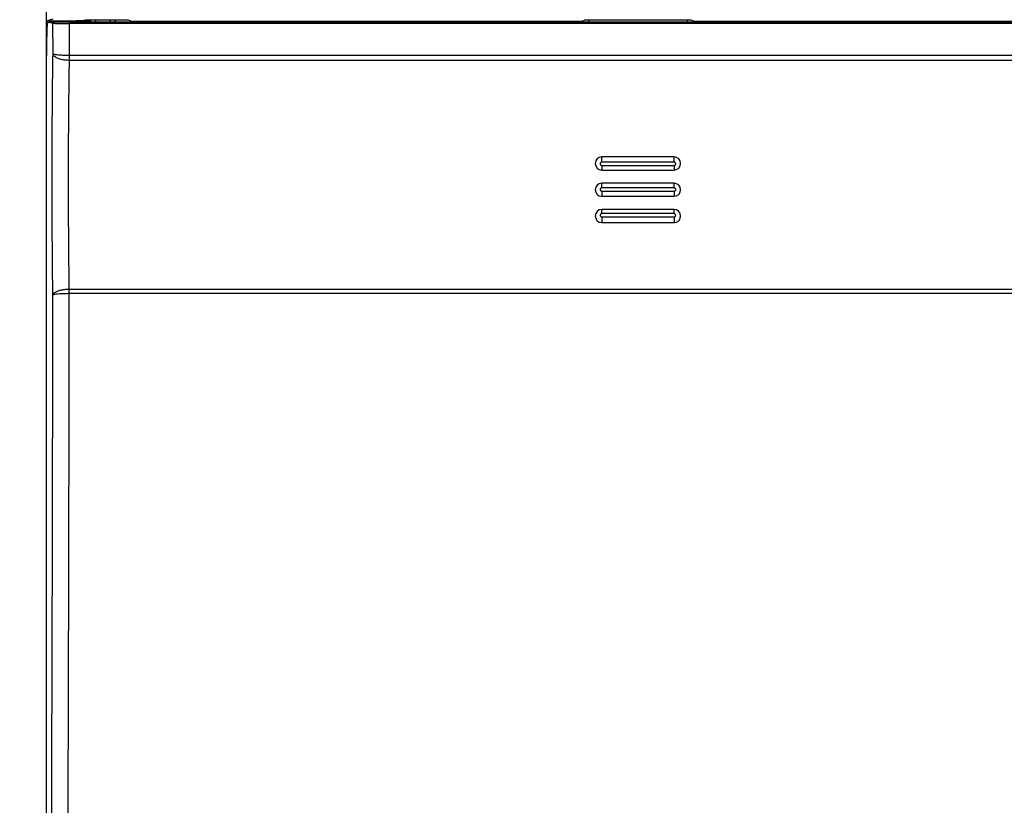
# Model space of a CAD drawing. Header units: millimetres. Extents: x 0 to 420, y 0 to 594.
# Tile 15 of 25: x 62 to 122, y 394 to 442. Entities that reach past the tile are written whole.
import ezdxf

# ---------------------------------------------------------------- set-up
doc = ezdxf.new("R2010")
doc.units = ezdxf.units.MM
doc.layers.add('DIM', color=7, linetype='Continuous')
doc.styles.add('TEXTSTYLE_1', font='ARIAL.TTF')
doc.dimstyles.new('FRAME', dxfattribs={"dimtxt": 6, "dimasz": 5.5, "dimexe": 1, "dimexo": 1.5, "dimgap": 1.5, "dimtad": 1, "dimdec": 1, "dimdsep": 46, "dimtxsty": 'Standard', "dimcen": 2.5, "dimadec": 0, "dimazin": 0, "dimtfac": 1, "dimtdec": 1, "dimtmove": 0, "dimatfit": 3, "dimfxl": 0, "dimarcsym": 0})

# ---------------------------------------------------------------- blocks, each defined once
blk = doc.blocks.new('*D2')
at = {"layer": 'DEFPOINTS', "color": 0}
for p in [(54.256, 514.477), (68.756, 514.477), (68.756, 351.527)]:
    blk.add_point(p, dxfattribs=at)
at = {"layer": 'DIM', "color": 0, "lineweight": -2}
for p, q in [((67.756, 514.477), (53.256, 514.477)), ((54.256, 357.027), (54.256, 508.977)), ((67.756, 351.527), (53.256, 351.527))]:
    blk.add_line(p, q, dxfattribs=at)
at = {"layer": 'DIM', "color": 0}
for points in [[(53.339, 508.977), (55.172, 508.977), (54.256, 514.477)], [(53.339, 357.027), (55.172, 357.027), (54.256, 351.527)]]:
    blk.add_solid(points, dxfattribs=at)
at = {"layer": 'DIM', "color": 0, "insert": (49.743, 433.002), "char_height": 6, "attachment_point": 5, "rotation": 90, "style": 'TEXTSTYLE_1'}
blk.add_mtext('H1', dxfattribs=at)
blk = doc.blocks.new('*D4')
at = {"layer": 'DEFPOINTS', "color": 0}
for p in [(45.256, 520.127), (66.256, 520.127), (64.656, 346.127)]:
    blk.add_point(p, dxfattribs=at)
at = {"layer": 'DIM', "color": 0, "lineweight": -2}
for p, q in [((65.256, 520.127), (44.256, 520.127)), ((45.256, 351.627), (45.256, 514.627)), ((63.656, 346.127), (44.256, 346.127))]:
    blk.add_line(p, q, dxfattribs=at)
at = {"layer": 'DIM', "color": 0}
for points in [[(44.339, 514.627), (46.172, 514.627), (45.256, 520.127)], [(44.339, 351.627), (46.172, 351.627), (45.256, 346.127)]]:
    blk.add_solid(points, dxfattribs=at)
at = {"layer": 'DIM', "color": 0, "insert": (40.756, 433.127), "char_height": 6, "attachment_point": 5, "rotation": 90, "style": 'TEXTSTYLE_1'}
blk.add_mtext('H', dxfattribs=at)

msp = doc.modelspace()

# ---------------------------------------------------------------- linework, layer by layer
at = {"color": 7, "linetype": 'Continuous'}
for p, q in [((63.256, 386.376), (63.256, 492.143)), ((63.649, 441.758), (63.307, 441.644)), ((63.307, 441.644), (65.061, 441.644)), ((63.307, 441.536), (63.431, 441.577)), ((67.156, 441.577), (63.431, 441.577)), ((63.431, 441.577), (63.648, 441.504)), ((63.652, 439.627), (63.648, 441.504)), ((133.863, 441.496), (64.648, 441.496)), ((64.652, 439.545), (64.648, 441.496)), ((65.087, 441.654), (65.061, 441.645)), ((65.061, 441.645), (65.061, 441.577)), ((65.956, 441.654), (65.087, 441.654)), ((65.087, 441.654), (65.087, 441.577)), ((65.524, 441.654), (65.592, 441.688)), ((68.256, 441.688), (65.592, 441.688)), ((65.956, 441.574), (65.956, 441.688)), ((66.256, 441.577), (66.256, 441.688)), ((67.156, 441.577), (67.156, 441.688)), ((67.456, 441.579), (67.456, 441.688)), ((68.459, 441.62), (68.256, 441.688)), ((95.756, 441.575), (68.456, 441.575)), ((69.427, 441.614), (68.459, 441.62)), ((95.792, 441.614), (69.427, 441.614)), ((95.792, 441.614), (96.006, 441.685)), ((102.506, 441.685), (96.006, 441.685)), ((96.256, 441.685), (96.256, 441.578)), ((102.256, 441.577), (96.256, 441.577)), ((96.256, 441.575), (96.256, 441.577)), ((102.256, 441.685), (102.256, 441.578)), ((102.256, 441.575), (102.256, 441.577)), ((102.719, 441.614), (102.506, 441.685)), ((129.085, 441.614), (102.719, 441.614)), ((130.056, 441.575), (102.756, 441.575)), ((133.859, 439.545), (64.652, 439.545)), ((133.858, 439.247), (64.653, 439.247)), ((101.456, 433.377), (97.056, 433.377)), ((97.056, 433.053), (97.056, 433.377)), ((101.456, 433.053), (101.456, 433.377)), ((101.456, 433.053), (97.056, 433.053)), ((97.056, 432.857), (101.456, 432.857)), ((97.056, 432.857), (97.056, 432.577)), ((101.456, 432.857), (101.456, 432.577)), ((97.056, 432.577), (101.456, 432.577)), ((101.456, 431.777), (97.056, 431.777)), ((97.056, 431.488), (97.056, 431.777)), ((101.456, 431.488), (101.456, 431.777)), ((101.456, 431.488), (97.056, 431.488)), ((97.056, 431.292), (101.456, 431.292)), ((97.056, 431.292), (97.056, 430.977)), ((97.056, 430.977), (101.456, 430.977)), ((101.456, 431.292), (101.456, 430.977)), ((101.456, 430.177), (97.056, 430.177)), ((97.056, 429.923), (97.056, 430.177)), ((101.456, 429.923), (97.056, 429.923)), ((101.456, 429.923), (101.456, 430.177)), ((97.056, 429.727), (101.456, 429.727)), ((97.056, 429.727), (97.056, 429.377)), ((97.056, 429.377), (101.456, 429.377)), ((101.456, 429.727), (101.456, 429.377)), ((133.869, 425.054), (64.642, 425.054)), ((133.867, 425.313), (64.644, 425.313))]:
    msp.add_line(p, q, dxfattribs=at)
for centre, start, end in [((97.056, 432.977), 90, 270), ((101.456, 432.977), 270, 90), ((97.056, 431.377), 90, 270), ((101.456, 431.377), 270, 90), ((97.056, 429.777), 90, 270), ((101.456, 429.777), 270, 90)]:
    msp.add_arc(centre, 0.4, start, end, dxfattribs=at)
for points, start_tangent, end_tangent in [([(63.307, 441.536), (63.294, 441.465), (63.281, 441.261), (63.271, 440.943), (63.262, 440.531), (63.257, 440.044), (63.256, 439.793)], (-0.948703, -0.31617), (-0.003793, -0.999993)), ([(63.256, 439.644), (63.257, 440.153), (63.262, 440.639), (63.271, 441.052), (63.281, 441.37)], (0, 1), (0.126355, 0.991985)), ([(63.281, 441.37), (63.294, 441.574), (63.293, 441.628)], (0.126355, 0.991985), (0.279732, 0.960078)), ([(63.293, 441.628), (63.307, 441.644)], (0.279732, 0.960078), (0.948703, 0.31617)), ([(63.648, 441.504), (63.687, 441.502), (63.791, 441.5), (63.95, 441.498), (64.156, 441.497), (64.396, 441.496), (64.648, 441.496)], (0.948703, -0.31617), (1, 0)), ([(67.456, 441.579), (67.433, 441.578), (67.367, 441.577), (67.27, 441.577), (67.156, 441.577)], (0, -1), (-1, 0)), ([(68.2, 441.575), (67.956, 441.576), (67.749, 441.578), (67.59, 441.579), (67.489, 441.581), (67.456, 441.584)], (-1, -0.000134), (0, 1)), ([(68.456, 441.575), (68.2, 441.575)], (-1, 0), (-1, -0.000134)), ([(68.468, 441.607), (68.459, 441.62)], (-0.136884, 0.990587), (-0.948703, 0.31617)), ([(68.465, 441.575), (68.468, 441.607)], (0.136909, 0.990584), (-0.136884, 0.990587)), ([(69.427, 441.614), (69.363, 441.576), (69.362, 441.575)], (-0.999675, -0.025505), (-0.655664, -0.755052)), ([(96.049, 441.576), (95.91, 441.575), (95.756, 441.575)], (-0.99967, 0.025694), (-1, 0)), ([(95.787, 441.575), (95.784, 441.603)], (-0.169714, 0.985493), (0.167632, 0.98585)), ([(95.784, 441.603), (95.792, 441.614)], (0.167632, 0.98585), (0.948703, 0.31617)), ([(96.256, 441.579), (96.231, 441.578), (96.16, 441.577), (96.049, 441.576)], (0, -1), (-0.99967, 0.025694)), ([(102.462, 441.576), (102.351, 441.577), (102.28, 441.578), (102.256, 441.579)], (-0.99967, -0.025694), (0, 1)), ([(102.756, 441.575), (102.601, 441.575), (102.462, 441.576)], (-1, 0), (-0.99967, -0.025694)), ([(102.719, 441.614), (102.724, 441.575)], (0.948703, -0.31617), (-0.169714, -0.985493)), ([(63.256, 439.793), (63.256, 439.644)], (-0.003793, -0.999993), (-0.001882, -0.999998)), ([(63.256, 439.644), (63.256, 439.536)], (-0.001882, -0.999998), (0, -1)), ([(63.643, 424.959), (63.626, 426.335), (63.612, 427.914), (63.602, 429.681), (63.597, 431.613), (63.599, 433.666), (63.609, 435.759), (63.627, 437.781), (63.652, 439.627)], (-0.01388, 0.999904), (0.015509, 0.99988)), ([(64.652, 439.545), (64.4, 439.548), (64.163, 439.556), (63.956, 439.57), (63.795, 439.587), (63.691, 439.607), (63.652, 439.627)], (-0.999998, 0.002213), (-0.310693, 0.95051)), ([(64.653, 439.247), (64.401, 439.262), (64.164, 439.301), (63.956, 439.362), (63.795, 439.441), (63.691, 439.532), (63.652, 439.627)], (-0.999962, 0.00866), (-0.068969, 0.997619)), ([(64.653, 439.247), (64.653, 439.341), (64.652, 439.441), (64.652, 439.545)], (-0.006887, 0.999976), (-0.005901, 0.999983)), ([(64.644, 425.313), (64.628, 426.455), (64.615, 427.753), (64.604, 429.202), (64.598, 430.786), (64.597, 432.482), (64.602, 434.248), (64.613, 436.016), (64.631, 437.706), (64.653, 439.247)], (-0.015206, 0.999884), (0.017025, 0.999855)), ([(97.056, 433.053), (97.031, 433.05), (97.006, 433.04), (96.982, 433.022), (96.964, 432.994), (96.956, 432.96), (96.961, 432.923), (96.978, 432.893), (97.003, 432.872), (97.029, 432.861), (97.056, 432.857)], (-1, 0.000045), (1, -0.00019)), ([(101.456, 432.857), (101.48, 432.86), (101.505, 432.87), (101.529, 432.889), (101.547, 432.916), (101.555, 432.951), (101.55, 432.987), (101.533, 433.017), (101.508, 433.038), (101.482, 433.05), (101.456, 433.053)], (1, -0.000045), (-1, 0.000191)), ([(97.056, 431.488), (97.031, 431.485), (97.006, 431.475), (96.982, 431.456), (96.964, 431.429), (96.956, 431.395), (96.961, 431.359), (96.978, 431.329), (97.002, 431.307), (97.029, 431.296), (97.056, 431.292)], (-1, 0.00005), (1, -0.000195)), ([(101.456, 431.292), (101.48, 431.295), (101.505, 431.305), (101.529, 431.324), (101.548, 431.352), (101.556, 431.387), (101.55, 431.423), (101.532, 431.453), (101.508, 431.473), (101.481, 431.484), (101.456, 431.488)], (1, -0.000023), (-1, 0.000178)), ([(97.056, 429.923), (97.031, 429.92), (97.006, 429.91), (96.982, 429.891), (96.964, 429.864), (96.956, 429.829), (96.961, 429.793), (96.978, 429.763), (97.003, 429.742), (97.029, 429.73), (97.056, 429.727)], (-1, 0.000045), (1, -0.000194)), ([(101.456, 429.727), (101.48, 429.73), (101.505, 429.74), (101.529, 429.758), (101.547, 429.786), (101.555, 429.82), (101.55, 429.856), (101.533, 429.887), (101.508, 429.908), (101.482, 429.919), (101.456, 429.923)], (1, -0.000046), (-1, 0.000193)), ([(63.546, 386.667), (63.58, 396.2), (63.608, 405.765), (63.629, 415.354), (63.643, 424.959)], (0.003938, 0.999992), (0.001102, 0.999999)), ([(64.644, 425.313), (64.391, 425.299), (64.154, 425.263), (63.946, 425.206), (63.785, 425.132), (63.682, 425.048), (63.643, 424.959)], (-0.999966, -0.008271), (-0.074338, -0.997233)), ([(64.642, 425.054), (64.39, 425.05), (64.153, 425.04), (63.946, 425.025), (63.786, 425.005), (63.682, 424.983), (63.643, 424.959)], (-0.999997, -0.002514), (-0.274346, -0.961631)), ([(64.546, 386.518), (64.59, 399.317), (64.622, 412.169), (64.642, 425.054)], (0.003927, 0.999992), (0.001089, 0.999999)), ([(64.642, 425.054), (64.643, 425.143), (64.643, 425.231), (64.644, 425.313)], (0.005761, 0.999983), (0.006547, 0.999979))]:
    msp.add_spline(points, degree=3, dxfattribs=dict(at, start_tangent=start_tangent, end_tangent=end_tangent))

# ---------------------------------------------------------------- dimensions: what is measured, and where the dimension line sits
at = {"layer": 'DIM', "color": 7}
for base, p1, p2, text, picture, middle in [((45.256, 520.127), (64.656, 346.127), (66.256, 520.127), 'H', '*D4', (40.756, 433.127)), ((54.256, 514.477), (68.756, 351.527), (68.756, 514.477), 'H1', '*D2', (49.743, 433.002))]:
    dim = msp.add_linear_dim(base=base, p1=p1, p2=p2, angle=90, text=text, dimstyle='FRAME', override={"dimexo": 1, "dimtxsty": 'TEXTSTYLE_1'}, dxfattribs=at)
    dim.commit()
    dim.dimension.update_dxf_attribs({"geometry": picture, "text_midpoint": middle})

doc.saveas('drawing.dxf')
